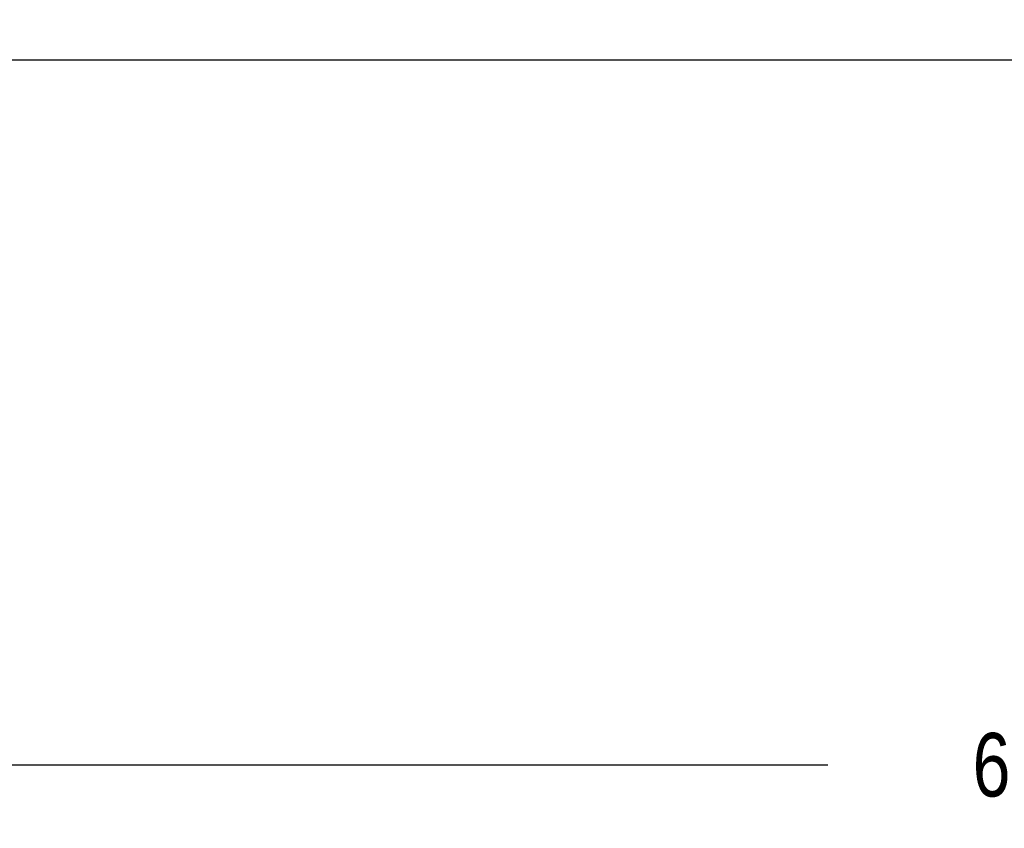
# Model space of a CAD drawing. Header units: inches. Extents: x 0.2 to 16.8, y 0.1 to 10.8.
# Tile 16 of 31: x 9.4 to 11.4, y 2.3 to 3.9. Entities that reach past the tile are written whole.
import ezdxf

# ---------------------------------------------------------------- set-up
doc = ezdxf.new("R2010")
doc.units = ezdxf.units.IN
doc.header["$LTSCALE"] = 0.935
doc.header["$MEASUREMENT"] = 0
doc.layers.get('0').update_dxf_attribs({"linetype": 'CONTINUOUS'})
doc.layers.add('DIMENSIONS', color=7, linetype='CONTINUOUS')
doc.styles.get("Standard").update_dxf_attribs({"font": 'txt', "width": 0.8})
doc.dimstyles.new('DIMSTYLE_1', dxfattribs={"dimtxt": 0.125, "dimasz": 0.18, "dimexe": 0.125, "dimexo": 0.0625, "dimgap": 0.0625, "dimtad": 0, "dimtih": 1, "dimtoh": 1, "dimzin": 4, "dimdsep": 46, "dimtxsty": 'STANDARD', "dimblk": '_FILLED', "dimblk1": '_FILLED', "dimblk2": '_FILLED', "dimcen": 0.09, "dimadec": 0, "dimazin": 0, "dimtp": 0.005, "dimtm": 0.005, "dimtfac": 1, "dimtofl": 0, "dimtmove": 0, "dimatfit": 3, "dimldrblk": '_FILLED', "dimfxl": 1, "dimtolj": 1, "dimtzin": 4, "dimarcsym": 0})

# ---------------------------------------------------------------- blocks, each defined once
blk = doc.blocks.new('_FILLED')
at = {"color": 0, "linetype": 'BYBLOCK'}
blk.add_solid([(0, 0), (-1, 0.174), (-1, -0.174)], dxfattribs=at)
blk = doc.blocks.new('*D2')
at = {"layer": 'DIMENSIONS', "color": 2, "linetype": 'CONTINUOUS'}
for p, q in [((14.8865, 3.87), (14.8865, 2.3428)), ((8.4848, 3.2283), (8.4848, 2.3428)), ((8.4848, 2.4678), (11.0107, 2.4678)), ((14.8865, 2.4678), (12.3607, 2.4678))]:
    blk.add_line(p, q, dxfattribs=at)
at = {"layer": 'DIMENSIONS', "color": 2, "linetype": 'CONTINUOUS', "xscale": 0.18, "yscale": 0.18, "zscale": 0.18, "rotation": 180}
blk.add_blockref('_FILLED', (8.4848, 2.4678), dxfattribs=at)
at = {"layer": 'DIMENSIONS', "color": 2, "linetype": 'CONTINUOUS', "xscale": 0.18, "yscale": 0.18, "zscale": 0.18}
blk.add_blockref('_FILLED', (14.8865, 2.4678), dxfattribs=at)
at = {"layer": 'DIMENSIONS', "color": 2, "linetype": 'CONTINUOUS', "insert": (11.6857, 2.5303), "char_height": 0.125, "width": 1.225, "attachment_point": 2, "line_spacing_factor": 0.9}
blk.add_mtext('6.40{\\Ftxt.shx;\\W1.000000;\\H0.125000; }[162.6]', dxfattribs=at)

msp = doc.modelspace()

# ---------------------------------------------------------------- linework, layer by layer
at = {"color": 7, "linetype": 'CONTINUOUS'}
msp.add_line((8.6728, 3.8537), (14.8077, 3.8537), dxfattribs=at)

# ---------------------------------------------------------------- dimensions: what is measured, and where the dimension line sits
at = {"layer": 'DIMENSIONS', "color": 2, "linetype": 'CONTINUOUS'}
dim = msp.add_linear_dim(base=(14.8865, 2.4678), p1=(8.4848, 3.2908), p2=(14.8865, 3.9325), dimstyle='DIMSTYLE_1', dxfattribs=at)
dim.commit()
dim.dimension.update_dxf_attribs({"geometry": '*D2', "text_midpoint": (11.6857, 2.4678), "dimtype": 160})

doc.saveas('drawing.dxf')
